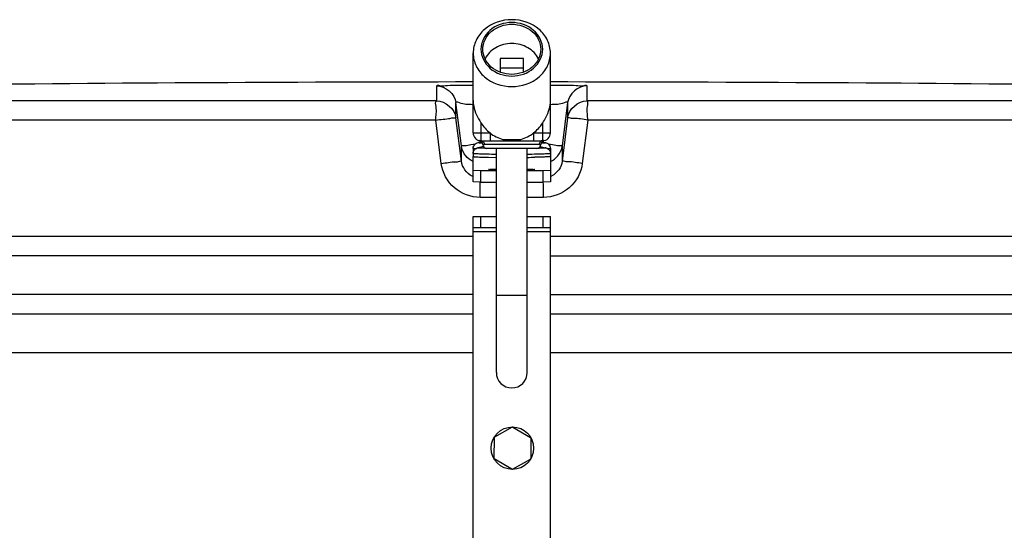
# Model space of a CAD drawing. Header units: millimetres. Extents: x 0 to 297, y 0 to 210.
# Tile 29 of 32: x 251.12 to 254.94, y 177.21 to 179.19. Entities that reach past the tile are written whole.
import ezdxf

# ---------------------------------------------------------------- set-up
doc = ezdxf.new("R2010")
doc.units = ezdxf.units.MM
doc.header["$LTSCALE"] = 16.335
doc.layers.get('0').update_dxf_attribs({"linetype": 'CONTINUOUS'})
doc.layers.add('01_GLOBAL', color=7, linetype='CONTINUOUS')
doc.layers.add('AXES_REF', color=7, linetype='CONTINUOUS')

msp = doc.modelspace()

# ---------------------------------------------------------------- linework, layer by layer
at = {"color": 7, "linetype": 'Continuous'}
for p, q in [((252.9868, 179.0411), (252.9868, 178.9878)), ((253.0768, 179.0411), (252.9868, 179.0411)), ((253.0768, 178.9878), (253.0768, 179.0411)), ((253.0768, 179.0036), (252.9868, 179.0036)), ((252.8818, 178.7522), (252.8818, 178.8954)), ((253.1818, 178.7522), (253.1818, 178.8954)), ((252.9118, 178.7222), (253.1518, 178.7222)), ((253.1293, 178.6922), (252.9343, 178.6922)), ((252.9718, 177.8222), (252.9718, 178.6922)), ((253.0918, 177.8222), (253.0918, 178.6922)), ((252.8818, 178.6804), (252.8818, 178.6725)), ((252.8818, 178.5621), (252.8818, 178.6609)), ((253.1818, 178.6804), (253.1818, 178.6725)), ((253.1818, 178.6609), (253.1818, 178.5621)), ((252.8818, 178.6071), (252.9118, 178.6063)), ((252.9118, 178.5613), (252.9118, 178.6063)), ((252.9118, 178.6063), (252.9718, 178.6063)), ((253.0918, 178.6063), (253.1518, 178.6063)), ((253.1518, 178.6063), (253.1818, 178.6071)), ((253.1518, 178.6063), (253.1518, 178.5613)), ((252.9118, 178.5613), (252.8818, 178.5621)), ((252.9118, 178.5613), (252.9718, 178.5613)), ((253.0918, 178.5613), (253.1518, 178.5613)), ((253.1818, 178.5621), (253.1518, 178.5613)), ((252.8818, 176.6582), (252.8818, 178.4282)), ((252.8818, 178.4282), (252.9718, 178.4282)), ((252.9118, 178.3832), (252.9118, 178.4282)), ((253.0918, 178.4282), (253.1818, 178.4282)), ((253.1518, 178.4282), (253.1518, 178.3832)), ((253.1818, 176.6582), (253.1818, 178.4282)), ((252.9718, 178.3832), (252.8818, 178.3832)), ((253.1818, 178.3832), (253.0918, 178.3832)), ((252.8818, 178.2752), (247.3318, 178.2752)), ((253.1818, 178.2752), (258.7318, 178.2752)), ((252.8818, 178.1252), (247.3318, 178.1252)), ((253.1818, 178.1252), (258.7318, 178.1252)), ((247.4068, 178.0502), (252.8818, 178.0502)), ((253.1818, 178.0502), (258.6568, 178.0502)), ((253.0334, 177.6098), (252.9646, 177.5709)), ((253.0364, 177.6098), (253.1045, 177.5697)), ((252.9631, 177.5683), (252.9624, 177.4893)), ((253.106, 177.5671), (253.1053, 177.4881)), ((253.032, 177.4466), (252.9639, 177.4867)), ((253.035, 177.4466), (253.1038, 177.4855))]:
    msp.add_line(p, q, dxfattribs=at)
at = {"color": 9, "linetype": 'Continuous'}
for p, q in [((252.7405, 178.8771), (252.7405, 178.9358)), ((253.3231, 178.9358), (253.3231, 178.8771)), ((252.7405, 178.8771), (247.4124, 178.8771)), ((252.815, 178.8114), (252.815, 178.8701)), ((252.8361, 178.7016), (252.815, 178.8701)), ((253.2486, 178.8701), (253.2275, 178.7016)), ((253.2486, 178.8701), (253.2486, 178.8114)), ((258.6512, 178.8771), (253.3231, 178.8771)), ((252.8361, 178.6428), (252.815, 178.8114)), ((253.2486, 178.8114), (253.2275, 178.6428)), ((252.7367, 178.8021), (247.3395, 178.8021)), ((252.7581, 178.6335), (252.7367, 178.8021)), ((252.9118, 178.7915), (252.9118, 178.7222)), ((253.1518, 178.7222), (253.1518, 178.7915)), ((253.3269, 178.8021), (253.3056, 178.6335)), ((258.7242, 178.8021), (253.3269, 178.8021)), ((252.8818, 178.7522), (252.9474, 178.7522)), ((252.9474, 178.7522), (252.9474, 178.7222)), ((253.1162, 178.7522), (253.1162, 178.7222)), ((253.1162, 178.7522), (253.1818, 178.7522)), ((252.8361, 178.6428), (252.8361, 178.7016)), ((252.8368, 178.6969), (252.8361, 178.7016)), ((252.8734, 178.707), (252.8821, 178.7081)), ((252.8821, 178.7081), (252.8897, 178.7091)), ((252.91, 178.7156), (252.9091, 178.7229)), ((253.1443, 178.7072), (252.9193, 178.7072)), ((252.937, 178.6921), (252.9352, 178.6922)), ((252.9718, 178.6915), (252.937, 178.6921)), ((253.0929, 178.6915), (253.0918, 178.6915)), ((253.126, 178.6921), (253.0929, 178.6915)), ((253.1284, 178.6922), (253.126, 178.6921)), ((253.1332, 178.6923), (253.1306, 178.6923)), ((253.1426, 178.7075), (253.1397, 178.7072)), ((253.1443, 178.7078), (253.1426, 178.7075)), ((253.1545, 178.7228), (253.1536, 178.7156)), ((253.1739, 178.7091), (253.1815, 178.7081)), ((253.1815, 178.7081), (253.1903, 178.707)), ((253.2268, 178.6968), (253.2275, 178.7016)), ((253.2275, 178.7016), (253.2275, 178.6428)), ((252.9718, 178.5019), (252.9089, 178.5019)), ((253.1547, 178.5019), (253.0918, 178.5019)), ((252.8818, 178.3502), (247.3318, 178.3502)), ((252.9718, 178.3682), (252.8818, 178.3682)), ((253.1818, 178.3682), (253.0918, 178.3682)), ((258.7318, 178.3502), (253.1818, 178.3502)), ((252.9718, 178.1222), (253.0918, 178.1222))]:
    msp.add_line(p, q, dxfattribs=at)
at = {"color": 7, "linetype": 'Continuous'}
msp.add_circle((253.0342, 177.5282), 0.0825, dxfattribs=at)
for centre, radius, start, end in [((253.0318, -37.6873), 216.6375, 90.039672, 90.615797), ((253.0318, -37.6873), 216.6375, 89.384203, 89.960328), ((252.9118, 178.7522), 0.03, 180, 270), ((253.1518, 178.7522), 0.03, 270, 360), ((252.9043, 178.7078), 0.015, 0, 80.4069), ((252.9343, 178.7072), 0.015, 180, 270), ((253.1293, 178.7072), 0.015, 270, 360), ((253.1593, 178.7078), 0.015, 99.5931, 180), ((253.0318, 177.8222), 0.06, 180, 360), ((253.0349, 177.6072), 0.003, 59.5012, 119.5012), ((252.9661, 177.5683), 0.003, 119.5012, 179.5012), ((253.103, 177.5671), 0.003, 359.5012, 59.5012), ((252.9654, 177.4893), 0.003, 179.5012, 239.5012), ((253.1023, 177.4881), 0.003, 299.5012, 359.5012), ((253.0335, 177.4492), 0.003, 239.5012, 299.5012)]:
    msp.add_arc(centre, radius, start, end, dxfattribs=at)
at = {"color": 9, "linetype": 'Continuous'}
for centre, radius, start, end in [((253.0315, 179.5654), 0.8391, 267.644, 270.0214), ((253.0321, 179.5652), 0.839, 269.9784, 272.3562), ((252.9259, 178.7432), 0.036, 266.8795, 269.9915), ((253.1377, 178.7432), 0.036, 270.0087, 273.1199), ((252.9089, 178.6472), 0.07, 243.8939, 247.4732), ((253.1534, 178.6514), 0.0743, 292.5037, 297.1487)]:
    msp.add_arc(centre, radius, start, end, dxfattribs=at)
at = {"color": 7, "linetype": 'Continuous'}
msp.add_ellipse((253.0318, 178.8954), major_axis=(0, -0.1732), ratio=0.866025, start_param=0.597411, end_param=0.927295, dxfattribs=at)
for points, knots in [([(253.0318, 179.192), (252.9943, 179.192), (252.9359, 179.1725), (252.8902, 179.1143), (252.8818, 179.0791), (252.8818, 179.0621)], [0, 0, 0, 0, 0.519469, 0.764859, 1, 1, 1, 1]), ([(253.1818, 179.0621), (253.1818, 179.0791), (253.1735, 179.1143), (253.1278, 179.1725), (253.0694, 179.192), (253.0318, 179.192)], [0, 0, 0, 0, 0.235141, 0.480531, 1, 1, 1, 1]), ([(253.0318, 179.181), (253.0018, 179.181), (252.9417, 179.1623), (252.8977, 179.0771), (252.9417, 178.9919), (253.0018, 178.9732), (253.0318, 178.9732)], [0, 0, 0, 0, 0.262658, 0.5, 0.737342, 1, 1, 1, 1]), ([(253.0318, 178.9732), (253.0619, 178.9732), (253.122, 178.9919), (253.166, 179.0771), (253.122, 179.1623), (253.0619, 179.181), (253.0318, 179.181)], [0, 0, 0, 0, 0.262658, 0.5, 0.737342, 1, 1, 1, 1]), ([(253.0318, 179.0995), (253.0103, 179.0995), (252.968, 179.0892), (252.9367, 179.0577), (252.928, 179.0396)], [0, 0, 0, 0, 0.517494, 1, 1, 1, 1]), ([(253.1356, 179.0396), (253.1269, 179.0577), (253.0957, 179.0892), (253.0533, 179.0995), (253.0318, 179.0995)], [0, 0, 0, 0, 0.482506, 1, 1, 1, 1]), ([(252.8818, 179.0621), (252.8818, 179.0451), (252.8902, 179.0099), (252.9359, 178.9517), (252.9943, 178.9322), (253.0318, 178.9322)], [0, 0, 0, 0, 0.235141, 0.480531, 1, 1, 1, 1]), ([(253.0318, 178.9322), (253.0694, 178.9322), (253.1278, 178.9517), (253.1735, 179.0099), (253.1818, 179.0451), (253.1818, 179.0621)], [0, 0, 0, 0, 0.519469, 0.764859, 1, 1, 1, 1]), ([(252.8818, 178.8781), (252.8818, 178.8707), (252.8846, 178.8398), (252.899, 178.8111), (252.9118, 178.7915)], [0, 0, 0, 0, 0.239281, 1, 1, 1, 1]), ([(253.1518, 178.7915), (253.1563, 178.7983), (253.1722, 178.8245), (253.1818, 178.8555), (253.1818, 178.8781)], [0, 0, 0, 0, 0.265007, 1, 1, 1, 1]), ([(252.8818, 178.692), (252.8818, 178.6981), (252.8867, 178.7091), (252.8968, 178.7136), (252.901, 178.7145)], [0, 0, 0, 0, 0.584532, 1, 1, 1, 1]), ([(252.884, 178.6822), (252.885, 178.6843), (252.8891, 178.6904), (252.8962, 178.694), (252.901, 178.695)], [0, 0, 0, 0, 0.316738, 1, 1, 1, 1]), ([(253.1626, 178.7145), (253.1669, 178.7136), (253.177, 178.7091), (253.1818, 178.6981), (253.1818, 178.692)], [0, 0, 0, 0, 0.415471, 1, 1, 1, 1]), ([(253.1626, 178.695), (253.1637, 178.6948), (253.1707, 178.6931), (253.177, 178.6877), (253.1796, 178.6822)], [0, 0, 0, 0, 0.151555, 1, 1, 1, 1])]:
    msp.add_open_spline(points, degree=3, knots=knots, dxfattribs=at)
at = {"color": 9, "linetype": 'Continuous'}
for points, knots in [([(252.7405, 178.9358), (252.7406, 178.9394), (252.7625, 178.9324), (252.7839, 178.9396), (252.8313, 178.9365), (252.8636, 178.9376), (252.8818, 178.9376)], [0, 0, 0, 0, 0.075518, 0.290462, 0.613659, 1, 1, 1, 1]), ([(253.1818, 178.9376), (253.2001, 178.9376), (253.2324, 178.9365), (253.2798, 178.9396), (253.3011, 178.9324), (253.3231, 178.9394), (253.3231, 178.9358)], [0, 0, 0, 0, 0.386631, 0.709882, 0.924578, 1, 1, 1, 1]), ([(252.7367, 178.8021), (252.7367, 178.8196), (252.7428, 178.84), (252.7337, 178.8737), (252.7405, 178.8771)], [0, 0, 0, 0, 0.696676, 1, 1, 1, 1]), ([(252.815, 178.8701), (252.8151, 178.8764), (252.8507, 178.8593), (252.8647, 178.865), (252.8801, 178.8632)], [0, 0, 0, 0, 0.288319, 1, 1, 1, 1]), ([(253.1836, 178.8632), (253.199, 178.865), (253.2129, 178.8593), (253.2486, 178.8764), (253.2486, 178.8701)], [0, 0, 0, 0, 0.712947, 1, 1, 1, 1]), ([(253.3269, 178.8021), (253.3269, 178.8196), (253.3208, 178.84), (253.3299, 178.8737), (253.3231, 178.8771)], [0, 0, 0, 0, 0.696571, 1, 1, 1, 1]), ([(252.7367, 178.8021), (252.755, 178.8052), (252.7826, 178.8054), (252.8025, 178.8119), (252.8151, 178.8094), (252.815, 178.8114)], [0, 0, 0, 0, 0.702528, 0.921269, 1, 1, 1, 1]), ([(253.3269, 178.8021), (253.3086, 178.8044), (253.283, 178.8106), (253.2596, 178.808), (253.2497, 178.8131), (253.2486, 178.8114)], [0, 0, 0, 0, 0.702777, 0.921367, 1, 1, 1, 1]), ([(252.997, 178.7269), (252.9975, 178.7262), (252.9992, 178.724), (253.002, 178.7222), (253.004, 178.7222)], [0, 0, 0, 0, 0.3026, 1, 1, 1, 1]), ([(253.0666, 178.7269), (253.0661, 178.7262), (253.0644, 178.724), (253.0617, 178.7222), (253.0597, 178.7222)], [0, 0, 0, 0, 0.302602, 1, 1, 1, 1]), ([(252.8361, 178.7016), (252.8361, 178.705), (252.8563, 178.7005), (252.8643, 178.7058), (252.8734, 178.707)], [0, 0, 0, 0, 0.268012, 1, 1, 1, 1]), ([(252.8909, 178.6906), (252.8886, 178.6908), (252.8866, 178.6916), (252.8818, 178.6912), (252.8818, 178.692)], [0, 0, 0, 0, 0.740982, 1, 1, 1, 1]), ([(252.9186, 178.7123), (252.9168, 178.7123), (252.9136, 178.7125), (252.9088, 178.7128), (252.9043, 178.7132), (252.9019, 178.7133), (252.8993, 178.7141), (252.9006, 178.7144), (252.901, 178.7145)], [0, 0, 0, 0, 0.26282, 0.484284, 0.735975, 0.887845, 0.940132, 1, 1, 1, 1]), ([(252.9331, 178.6923), (252.9276, 178.6924), (252.9201, 178.6926), (252.911, 178.6932), (252.9062, 178.6934), (252.9027, 178.694), (252.9009, 178.6938), (252.8995, 178.6948), (252.9007, 178.6949), (252.901, 178.695)], [0, 0, 0, 0, 0.473144, 0.653947, 0.794676, 0.893876, 0.950578, 0.966802, 1, 1, 1, 1]), ([(252.9118, 178.7222), (252.9155, 178.7222), (252.9231, 178.7188), (252.9259, 178.711), (252.9259, 178.7072)], [0, 0, 0, 0, 0.489293, 1, 1, 1, 1]), ([(252.924, 178.7072), (252.9228, 178.7073), (252.9219, 178.7068), (252.9193, 178.7082), (252.9193, 178.7078)], [0, 0, 0, 0, 0.746952, 1, 1, 1, 1]), ([(253.1626, 178.695), (253.163, 178.6949), (253.164, 178.6948), (253.1629, 178.6939), (253.1612, 178.694), (253.1581, 178.6934), (253.1536, 178.6932), (253.1452, 178.6927), (253.1382, 178.6925), (253.1332, 178.6923)], [0, 0, 0, 0, 0.035396, 0.050542, 0.105848, 0.203846, 0.343942, 0.52462, 1, 1, 1, 1]), ([(253.1518, 178.7222), (253.1482, 178.7222), (253.1405, 178.7188), (253.1377, 178.711), (253.1377, 178.7072)], [0, 0, 0, 0, 0.489291, 1, 1, 1, 1]), ([(253.1626, 178.7145), (253.163, 178.7144), (253.1644, 178.7137), (253.1607, 178.7134), (253.156, 178.7127), (253.1495, 178.7125), (253.1451, 178.7123)], [0, 0, 0, 0, 0.059369, 0.144922, 0.33176, 1, 1, 1, 1]), ([(253.1818, 178.692), (253.1818, 178.6912), (253.1771, 178.6916), (253.175, 178.6908), (253.1727, 178.6906)], [0, 0, 0, 0, 0.259147, 1, 1, 1, 1]), ([(253.1903, 178.707), (253.1994, 178.7058), (253.2073, 178.7005), (253.2275, 178.705), (253.2275, 178.7016)], [0, 0, 0, 0, 0.731988, 1, 1, 1, 1]), ([(252.9718, 178.6689), (252.9595, 178.669), (252.9421, 178.6693), (252.9203, 178.6699), (252.9071, 178.6703), (252.8969, 178.6708), (252.8887, 178.6711), (252.885, 178.672), (252.8818, 178.6719), (252.8818, 178.6725)], [0, 0, 0, 0, 0.40789, 0.580212, 0.726455, 0.843598, 0.929159, 0.981472, 1, 1, 1, 1]), ([(253.1818, 178.6725), (253.1818, 178.6719), (253.1786, 178.672), (253.175, 178.6711), (253.1667, 178.6708), (253.1565, 178.6703), (253.1433, 178.6699), (253.1215, 178.6693), (253.1041, 178.669), (253.0918, 178.6689)], [0, 0, 0, 0, 0.018531, 0.070818, 0.156393, 0.273505, 0.419757, 0.592078, 1, 1, 1, 1]), ([(252.7581, 178.6335), (252.7764, 178.6358), (252.8018, 178.6419), (252.8252, 178.6394), (252.8349, 178.6445), (252.8361, 178.6428)], [0, 0, 0, 0, 0.703014, 0.921451, 1, 1, 1, 1]), ([(252.9089, 178.5019), (252.8733, 178.502), (252.7995, 178.5285), (252.7626, 178.5981), (252.7581, 178.6335)], [0, 0, 0, 0, 0.499748, 1, 1, 1, 1]), ([(253.3056, 178.6335), (253.3011, 178.5982), (253.2643, 178.5286), (253.1905, 178.502), (253.1547, 178.5019)], [0, 0, 0, 0, 0.498891, 1, 1, 1, 1]), ([(253.3056, 178.6335), (253.2873, 178.6358), (253.2618, 178.6419), (253.2385, 178.6394), (253.2287, 178.6445), (253.2275, 178.6428)], [0, 0, 0, 0, 0.703014, 0.921451, 1, 1, 1, 1])]:
    msp.add_open_spline(points, degree=3, knots=knots, dxfattribs=at)
for points in [[(252.7405, 178.9358), (252.7736, 178.9359), (252.8109, 178.903), (252.815, 178.8701)], [(253.3231, 178.9358), (253.29, 178.9359), (253.2527, 178.903), (253.2486, 178.8701)], [(252.7405, 178.8771), (252.7736, 178.8771), (252.8109, 178.8443), (252.815, 178.8114)], [(253.2486, 178.8114), (253.2527, 178.8443), (253.29, 178.8771), (253.3231, 178.8771)], [(252.878, 178.5843), (252.8565, 178.5949), (252.8391, 178.619), (252.8361, 178.6428)], [(253.2275, 178.6428), (253.2246, 178.6196), (253.2081, 178.5959), (253.1873, 178.5852)], [(252.9089, 178.5019), (252.9089, 178.5218), (252.909, 178.5416), (252.9096, 178.5614)], [(253.1547, 178.5019), (253.1547, 178.5218), (253.1546, 178.5416), (253.1541, 178.5614)]]:
    msp.add_open_spline(points, degree=3, dxfattribs=at)
at = {"color": 7, "linetype": 'Continuous'}
for points in [[(252.9118, 178.7915), (252.9215, 178.7767), (252.9335, 178.7631), (252.9474, 178.7522)], [(252.9474, 178.7522), (252.962, 178.7407), (252.9791, 178.7319), (252.997, 178.7269)], [(253.0666, 178.7269), (253.0845, 178.7319), (253.1016, 178.7407), (253.1162, 178.7522)], [(252.8818, 178.6417), (252.8599, 178.6508), (252.8414, 178.6736), (252.8369, 178.6969)], [(253.1818, 178.6417), (253.2037, 178.6508), (253.2222, 178.6735), (253.2268, 178.6968)], [(252.8818, 178.6725), (252.8818, 178.6758), (252.8826, 178.6792), (252.884, 178.6822)], [(253.1796, 178.6822), (253.1811, 178.6792), (253.1818, 178.6758), (253.1818, 178.6725)]]:
    msp.add_open_spline(points, degree=3, dxfattribs=at)
at = {"layer": '01_GLOBAL', "color": 7, "linetype": 'Continuous'}
for p, q in [((247.4068, 178.0502), (252.8818, 178.0502)), ((253.1818, 178.0502), (258.6568, 178.0502))]:
    msp.add_line(p, q, dxfattribs=at)
at = {"layer": '01_GLOBAL', "color": 9, "linetype": 'Continuous'}
for p, q in [((247.2568, 177.9002), (252.8818, 177.9002)), ((253.1818, 177.9002), (258.8068, 177.9002))]:
    msp.add_line(p, q, dxfattribs=at)
at = {"layer": 'AXES_REF', "color": 7, "linetype": 'Continuous'}
for p, q in [((252.8818, 178.8954), (252.8818, 179.0621)), ((253.1818, 178.8954), (253.1818, 179.0621)), ((252.8818, 178.692), (252.8818, 178.6804)), ((252.9158, 178.7174), (252.901, 178.7145)), ((252.9217, 178.6991), (252.901, 178.695)), ((252.9193, 178.7078), (252.9193, 178.7072)), ((253.1419, 178.6991), (253.1626, 178.695)), ((253.1443, 178.7078), (253.1443, 178.7072)), ((253.1478, 178.7174), (253.1626, 178.7145)), ((253.1818, 178.692), (253.1818, 178.6804)), ((252.8818, 178.6725), (252.8818, 178.6609)), ((252.9402, 178.6578), (252.9417, 178.6578)), ((252.9417, 178.6578), (252.9718, 178.6573)), ((253.1228, 178.6578), (253.1219, 178.6578)), ((253.1818, 178.6725), (253.1818, 178.6609))]:
    msp.add_line(p, q, dxfattribs=at)
msp.add_arc((253.0526, 182.2355), 3.5783, 270.6286, 271.1097, dxfattribs=at)
for points, knots in [([(252.9193, 179.0771), (252.9193, 179.0899), (252.9256, 179.1162), (252.9599, 179.1599), (253.0037, 179.1745), (253.0318, 179.1745)], [0, 0, 0, 0, 0.23514, 0.480528, 1, 1, 1, 1]), ([(253.0318, 179.1745), (253.06, 179.1745), (253.1038, 179.1599), (253.1381, 179.1162), (253.1443, 179.0899), (253.1443, 179.0771)], [0, 0, 0, 0, 0.519472, 0.76486, 1, 1, 1, 1]), ([(253.0318, 178.9797), (253.0037, 178.9797), (252.9599, 178.9943), (252.9256, 179.038), (252.9193, 179.0643), (252.9193, 179.0771)], [0, 0, 0, 0, 0.519472, 0.76486, 1, 1, 1, 1]), ([(253.1443, 179.0771), (253.1443, 179.0643), (253.1381, 179.038), (253.1038, 178.9943), (253.06, 178.9797), (253.0318, 178.9797)], [0, 0, 0, 0, 0.23514, 0.480528, 1, 1, 1, 1]), ([(252.8818, 178.6804), (252.8818, 178.6803), (252.8824, 178.6801), (252.8828, 178.68), (252.8831, 178.6799)], [0, 0, 0, 0, 0.294057, 1, 1, 1, 1]), ([(252.8818, 178.6609), (252.8818, 178.6606), (252.8838, 178.6604), (252.8861, 178.6599), (252.8913, 178.6596), (252.901, 178.6589), (252.9177, 178.6584), (252.932, 178.658), (252.9402, 178.6578)], [0, 0, 0, 0, 0.018414, 0.068841, 0.151575, 0.265557, 0.581338, 1, 1, 1, 1]), ([(253.1818, 178.6609), (253.1818, 178.6606), (253.1798, 178.6604), (253.1775, 178.6599), (253.1723, 178.6596), (253.1624, 178.6589), (253.1455, 178.6583), (253.131, 178.658), (253.1228, 178.6578)], [0, 0, 0, 0, 0.018272, 0.068667, 0.151356, 0.265438, 0.581354, 1, 1, 1, 1]), ([(253.1818, 178.6804), (253.1818, 178.6803), (253.1813, 178.6801), (253.1809, 178.68), (253.1806, 178.6799)], [0, 0, 0, 0, 0.292472, 1, 1, 1, 1]), ([(252.9418, 178.6102), (252.9418, 178.6109), (252.9459, 178.6104), (252.9503, 178.6116), (252.9604, 178.6115), (252.9676, 178.6119), (252.9718, 178.612)], [0, 0, 0, 0, 0.067838, 0.26316, 0.578447, 1, 1, 1, 1]), ([(253.0918, 178.612), (253.0961, 178.6119), (253.1032, 178.6115), (253.1133, 178.6116), (253.1177, 178.6104), (253.1218, 178.6109), (253.1218, 178.6102)], [0, 0, 0, 0, 0.421553, 0.73684, 0.932162, 1, 1, 1, 1]), ([(252.9718, 178.6085), (252.9676, 178.6086), (252.9604, 178.6089), (252.9503, 178.6089), (252.9459, 178.61), (252.9418, 178.6095), (252.9418, 178.6102)], [0, 0, 0, 0, 0.421553, 0.73684, 0.932162, 1, 1, 1, 1]), ([(253.1218, 178.6102), (253.1218, 178.6095), (253.1177, 178.61), (253.1133, 178.6089), (253.1032, 178.6089), (253.0961, 178.6086), (253.0918, 178.6085)], [0, 0, 0, 0, 0.067838, 0.26316, 0.578447, 1, 1, 1, 1])]:
    msp.add_open_spline(points, degree=3, knots=knots, dxfattribs=at)

doc.saveas('drawing.dxf')
